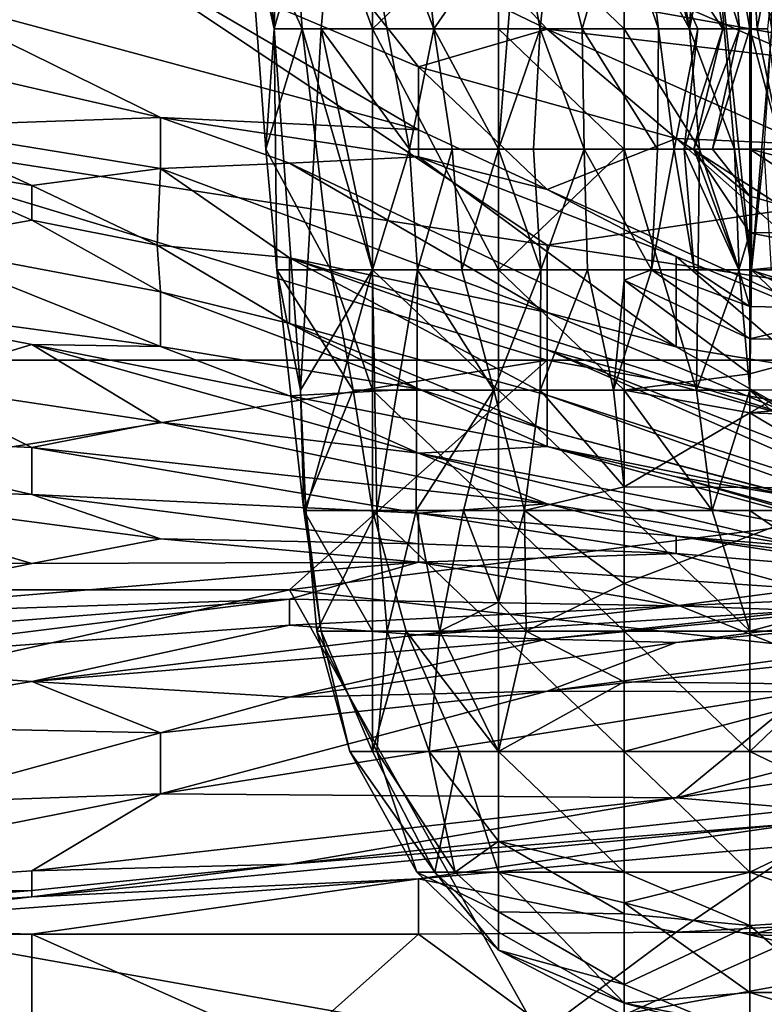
# Model space of a CAD drawing. Extents: x -1.05 to 1.05, y -0.36 to 0.36.
# Tile 185 of 226: x 0.7598 to 0.7931, y 0.1753 to 0.2194. Entities that reach past the tile are written whole.
import ezdxf

# ---------------------------------------------------------------- set-up
doc = ezdxf.new("R2010")
doc.units = 0

msp = doc.modelspace()

# ---------------------------------------------------------------- linework, layer by layer
for points in [[(0.769493, 0.235099, 0.211247), (0.771151, 0.218947, 0.211247), (0.769979, 0.224331, 0.214982)], [(0.771516, 0.235099, 0.207512), (0.771151, 0.218947, 0.211247), (0.769493, 0.235099, 0.211247)], [(0.774186, 0.229715, 0.203776), (0.771151, 0.218947, 0.211247), (0.771516, 0.235099, 0.207512)], [(0.769979, 0.224331, 0.214982), (0.772408, 0.218947, 0.218717), (0.771642, 0.229715, 0.218717)], [(0.77325, 0.218947, 0.207512), (0.771151, 0.218947, 0.211247), (0.774186, 0.229715, 0.203776)], [(0.77555, 0.229715, 0.220835), (0.771642, 0.229715, 0.218717), (0.77555, 0.218947, 0.22074)], [(0.771642, 0.229715, 0.218717), (0.772408, 0.218947, 0.218717), (0.77555, 0.218947, 0.22074)], [(0.777195, 0.213563, 0.200041), (0.77325, 0.218947, 0.207512), (0.774186, 0.229715, 0.203776)], [(0.777699, 0.224331, 0.196306), (0.778287, 0.218947, 0.196306), (0.774186, 0.229715, 0.203776)], [(0.777195, 0.213563, 0.200041), (0.774186, 0.229715, 0.203776), (0.778287, 0.218947, 0.196306)], [(0.77555, 0.218947, 0.22074), (0.781169, 0.224331, 0.221962), (0.77555, 0.229715, 0.220835)], [(0.786788, 0.224331, 0.220459), (0.789716, 0.218947, 0.218717), (0.786788, 0.229715, 0.219597)], [(0.789716, 0.218947, 0.218717), (0.787824, 0.229715, 0.218717), (0.786788, 0.229715, 0.219597)], [(0.790315, 0.229715, 0.214982), (0.787824, 0.229715, 0.218717), (0.789716, 0.218947, 0.218717)], [(0.790789, 0.224331, 0.214982), (0.790315, 0.229715, 0.214982), (0.789716, 0.218947, 0.218717)], [(0.793383, 0.229715, 0.196306), (0.792446, 0.224331, 0.203776), (0.793393, 0.218947, 0.200041)], [(0.777598, 0.225091, 0.706389), (0.771839, 0.224493, 0.696559), (0.783357, 0.21893, 0.696559)], [(0.789116, 0.225051, 0.721134), (0.777598, 0.225091, 0.706389), (0.794876, 0.217583, 0.711304)], [(0.794876, 0.217583, 0.711304), (0.777598, 0.225091, 0.706389), (0.783357, 0.21893, 0.696559)], [(0.800635, 0.220761, 0.726049), (0.789116, 0.225051, 0.721134), (0.794876, 0.217583, 0.711304)], [(0.737283, 0.219539, 0.264932), (0.76032, 0.224672, 0.265765), (0.748802, 0.214599, 0.264051)], [(0.748802, 0.214599, 0.264051), (0.76032, 0.224672, 0.265765), (0.783357, 0.209272, 0.262919)], [(0.76032, 0.224551, 0.681815), (0.754561, 0.220654, 0.662155), (0.777598, 0.214429, 0.671985)], [(0.76032, 0.224672, 0.265765), (0.817913, 0.214405, 0.263003), (0.783357, 0.209272, 0.262919)], [(0.76032, 0.224672, 0.265765), (0.783357, 0.224672, 0.265536), (0.817913, 0.214405, 0.263003)], [(0.771839, 0.224493, 0.696559), (0.76032, 0.224551, 0.681815), (0.777598, 0.217242, 0.681815)], [(0.777598, 0.217242, 0.681815), (0.76032, 0.224551, 0.681815), (0.777598, 0.214429, 0.671985)], [(0.783357, 0.21893, 0.696559), (0.771839, 0.224493, 0.696559), (0.777598, 0.217242, 0.681815)], [(0.783357, 0.224672, 0.265536), (0.83519, 0.224672, 0.264579), (0.817913, 0.214405, 0.263003)], [(0.770788, 0.213563, 0.214982), (0.772408, 0.218947, 0.218717), (0.769979, 0.224331, 0.214982)], [(0.771151, 0.218947, 0.211247), (0.770788, 0.213563, 0.214982), (0.769979, 0.224331, 0.214982)], [(0.781169, 0.218947, 0.222137), (0.781169, 0.224331, 0.221962), (0.77555, 0.218947, 0.22074)], [(0.782021, 0.224331, 0.1851), (0.778287, 0.218947, 0.196306), (0.777699, 0.224331, 0.196306)], [(0.782021, 0.224331, 0.1851), (0.781169, 0.213563, 0.191811), (0.778287, 0.218947, 0.196306)], [(0.782021, 0.224331, 0.1851), (0.783042, 0.218947, 0.1851), (0.781169, 0.213563, 0.191811)], [(0.781169, 0.218947, 0.222137), (0.786788, 0.218947, 0.221132), (0.781169, 0.224331, 0.221962)], [(0.786788, 0.218947, 0.221132), (0.786788, 0.224331, 0.220459), (0.781169, 0.224331, 0.221962)], [(0.783587, 0.224331, 0.181365), (0.783042, 0.218947, 0.1851), (0.782021, 0.224331, 0.1851)], [(0.784908, 0.218947, 0.181365), (0.783042, 0.218947, 0.1851), (0.783587, 0.224331, 0.181365)], [(0.78647, 0.224331, 0.173894), (0.784908, 0.218947, 0.181365), (0.783587, 0.224331, 0.181365)], [(0.78647, 0.224331, 0.173894), (0.788331, 0.218947, 0.173894), (0.784908, 0.218947, 0.181365)], [(0.78765, 0.224331, 0.170159), (0.788331, 0.218947, 0.173894), (0.78647, 0.224331, 0.173894)], [(0.786788, 0.218947, 0.221132), (0.789716, 0.218947, 0.218717), (0.786788, 0.224331, 0.220459)], [(0.78765, 0.224331, 0.170159), (0.790074, 0.218947, 0.170159), (0.788331, 0.218947, 0.173894)], [(0.791204, 0.218947, 0.166424), (0.790074, 0.218947, 0.170159), (0.78765, 0.224331, 0.170159)], [(0.790268, 0.224331, 0.162688), (0.791204, 0.218947, 0.166424), (0.78765, 0.224331, 0.170159)], [(0.79172, 0.213563, 0.214982), (0.790789, 0.224331, 0.214982), (0.789716, 0.218947, 0.218717)], [(0.791942, 0.218947, 0.162688), (0.791204, 0.218947, 0.166424), (0.790268, 0.224331, 0.162688)], [(0.79147, 0.224331, 0.158953), (0.791942, 0.218947, 0.162688), (0.790268, 0.224331, 0.162688)], [(0.792475, 0.208178, 0.211247), (0.790789, 0.224331, 0.214982), (0.79172, 0.213563, 0.214982)], [(0.790789, 0.224331, 0.214982), (0.792475, 0.208178, 0.211247), (0.792446, 0.224331, 0.203776)], [(0.792408, 0.218947, 0.158633), (0.791942, 0.218947, 0.162688), (0.79147, 0.224331, 0.158953)], [(0.79147, 0.224331, 0.158953), (0.792408, 0.224331, 0.155776), (0.792408, 0.218947, 0.158633)], [(0.792408, 0.218947, 0.158633), (0.792408, 0.224331, 0.155776), (0.792727, 0.218947, 0.155218)], [(0.793747, 0.224331, 0.151483), (0.792727, 0.218947, 0.155218), (0.792408, 0.224331, 0.155776)], [(0.792475, 0.208178, 0.211247), (0.793393, 0.218947, 0.200041), (0.792446, 0.224331, 0.203776)], [(0.793191, 0.218947, 0.151483), (0.792727, 0.218947, 0.155218), (0.793747, 0.224331, 0.151483)], [(0.754561, 0.220654, 0.662155), (0.754561, 0.217629, 0.652326), (0.766079, 0.214976, 0.65724)], [(0.766079, 0.214976, 0.65724), (0.777598, 0.214429, 0.671985), (0.754561, 0.220654, 0.662155)], [(0.770788, 0.213563, 0.214982), (0.773686, 0.208178, 0.218717), (0.772408, 0.218947, 0.218717)], [(0.771151, 0.218947, 0.211247), (0.771268, 0.208178, 0.214982), (0.770788, 0.213563, 0.214982)], [(0.772326, 0.202794, 0.211247), (0.771268, 0.208178, 0.214982), (0.771151, 0.218947, 0.211247)], [(0.77325, 0.218947, 0.207512), (0.772326, 0.202794, 0.211247), (0.771151, 0.218947, 0.211247)], [(0.77555, 0.208178, 0.204284), (0.772326, 0.202794, 0.211247), (0.77325, 0.218947, 0.207512)], [(0.77555, 0.218947, 0.22074), (0.772408, 0.218947, 0.218717), (0.77555, 0.208178, 0.219981)], [(0.772408, 0.218947, 0.218717), (0.773686, 0.208178, 0.218717), (0.77555, 0.208178, 0.219981)], [(0.777195, 0.213563, 0.200041), (0.77555, 0.208178, 0.204284), (0.77325, 0.218947, 0.207512)], [(0.781169, 0.208178, 0.221843), (0.781169, 0.218947, 0.222137), (0.77555, 0.218947, 0.22074)], [(0.77555, 0.208178, 0.219981), (0.781169, 0.208178, 0.221843), (0.77555, 0.218947, 0.22074)], [(0.779104, 0.213563, 0.196306), (0.777195, 0.213563, 0.200041), (0.778287, 0.218947, 0.196306)], [(0.777598, 0.217242, 0.681815), (0.789116, 0.214045, 0.691644), (0.783357, 0.21893, 0.696559)], [(0.781169, 0.213563, 0.191811), (0.779104, 0.213563, 0.196306), (0.778287, 0.218947, 0.196306)], [(0.781169, 0.208178, 0.221843), (0.786788, 0.213563, 0.221383), (0.781169, 0.218947, 0.222137)], [(0.782737, 0.213563, 0.188835), (0.781169, 0.213563, 0.191811), (0.783042, 0.218947, 0.1851)], [(0.786788, 0.213563, 0.221383), (0.786788, 0.218947, 0.221132), (0.781169, 0.218947, 0.222137)], [(0.785004, 0.213563, 0.1851), (0.782737, 0.213563, 0.188835), (0.783042, 0.218947, 0.1851)], [(0.784908, 0.218947, 0.181365), (0.785004, 0.213563, 0.1851), (0.783042, 0.218947, 0.1851)], [(0.794876, 0.217583, 0.711304), (0.783357, 0.21893, 0.696559), (0.794876, 0.213787, 0.701474)], [(0.794876, 0.213787, 0.701474), (0.783357, 0.21893, 0.696559), (0.789116, 0.214045, 0.691644)], [(0.788283, 0.213563, 0.177629), (0.785004, 0.213563, 0.1851), (0.784908, 0.218947, 0.181365)], [(0.788331, 0.218947, 0.173894), (0.788283, 0.213563, 0.177629), (0.784908, 0.218947, 0.181365)], [(0.790152, 0.213563, 0.218717), (0.789716, 0.218947, 0.218717), (0.786788, 0.218947, 0.221132)], [(0.786788, 0.213563, 0.221383), (0.790152, 0.213563, 0.218717), (0.786788, 0.218947, 0.221132)], [(0.788331, 0.218947, 0.173894), (0.789029, 0.213563, 0.173894), (0.788283, 0.213563, 0.177629)], [(0.790074, 0.218947, 0.170159), (0.789029, 0.213563, 0.173894), (0.788331, 0.218947, 0.173894)], [(0.789475, 0.213563, 0.170159), (0.789029, 0.213563, 0.173894), (0.790074, 0.218947, 0.170159)], [(0.791204, 0.218947, 0.166424), (0.789475, 0.213563, 0.170159), (0.790074, 0.218947, 0.170159)], [(0.789905, 0.213563, 0.166424), (0.789475, 0.213563, 0.170159), (0.791204, 0.218947, 0.166424)], [(0.79172, 0.213563, 0.214982), (0.789716, 0.218947, 0.218717), (0.790152, 0.213563, 0.218717)], [(0.791942, 0.218947, 0.162688), (0.789905, 0.213563, 0.166424), (0.791204, 0.218947, 0.166424)], [(0.790738, 0.213563, 0.162688), (0.789905, 0.213563, 0.166424), (0.791942, 0.218947, 0.162688)], [(0.792408, 0.218947, 0.158633), (0.790738, 0.213563, 0.162688), (0.791942, 0.218947, 0.162688)], [(0.792408, 0.213563, 0.156901), (0.790738, 0.213563, 0.162688), (0.792408, 0.218947, 0.158633)], [(0.792408, 0.213563, 0.156901), (0.792408, 0.218947, 0.158633), (0.793845, 0.213563, 0.155218)], [(0.793845, 0.213563, 0.155218), (0.792408, 0.218947, 0.158633), (0.792727, 0.218947, 0.155218)], [(0.792475, 0.208178, 0.211247), (0.793052, 0.213563, 0.203776), (0.793393, 0.218947, 0.200041)], [(0.793191, 0.218947, 0.151483), (0.793845, 0.213563, 0.155218), (0.792727, 0.218947, 0.155218)], [(0.754561, 0.214581, 0.642496), (0.766079, 0.214976, 0.65724), (0.754561, 0.217629, 0.652326)], [(0.777598, 0.217242, 0.681815), (0.783357, 0.211762, 0.671985), (0.789116, 0.214045, 0.691644)], [(0.777598, 0.217242, 0.681815), (0.777598, 0.214429, 0.671985), (0.783357, 0.211762, 0.671985)], [(0.766079, 0.214976, 0.65724), (0.754561, 0.214581, 0.642496), (0.766079, 0.212701, 0.647411)], [(0.777598, 0.213222, 0.66707), (0.766079, 0.214976, 0.65724), (0.771839, 0.212934, 0.65724)], [(0.771839, 0.212934, 0.65724), (0.766079, 0.214976, 0.65724), (0.766079, 0.212701, 0.647411)], [(0.777598, 0.214429, 0.671985), (0.766079, 0.214976, 0.65724), (0.777598, 0.213222, 0.66707)], [(0.714246, 0.204139, 0.262683), (0.748802, 0.214599, 0.264051), (0.783357, 0.204139, 0.262242)], [(0.783357, 0.204139, 0.262242), (0.748802, 0.214599, 0.264051), (0.783357, 0.209272, 0.262919)], [(0.754561, 0.214581, 0.642496), (0.76032, 0.211933, 0.637581), (0.766079, 0.212701, 0.647411)], [(0.76032, 0.211933, 0.637581), (0.754561, 0.214581, 0.642496), (0.754561, 0.212925, 0.632666)], [(0.777598, 0.214429, 0.671985), (0.777598, 0.213222, 0.66707), (0.783357, 0.211762, 0.671985)], [(0.783357, 0.209272, 0.262919), (0.817913, 0.214405, 0.263003), (0.817913, 0.204139, 0.261743)], [(0.800276, 0.204139, 0.681815), (0.789116, 0.214045, 0.691644), (0.783357, 0.211762, 0.671985)], [(0.794876, 0.213787, 0.701474), (0.789116, 0.214045, 0.691644), (0.800635, 0.206601, 0.691644)], [(0.800276, 0.204139, 0.681815), (0.800635, 0.206601, 0.691644), (0.789116, 0.214045, 0.691644)], [(0.771268, 0.208178, 0.214982), (0.773686, 0.208178, 0.218717), (0.770788, 0.213563, 0.214982)], [(0.777195, 0.213563, 0.200041), (0.777563, 0.208178, 0.200041), (0.77555, 0.208178, 0.204284)], [(0.779104, 0.213563, 0.196306), (0.777563, 0.208178, 0.200041), (0.777195, 0.213563, 0.200041)], [(0.779542, 0.208178, 0.196306), (0.777563, 0.208178, 0.200041), (0.779104, 0.213563, 0.196306)], [(0.781169, 0.213563, 0.191811), (0.779542, 0.208178, 0.196306), (0.779104, 0.213563, 0.196306)], [(0.781169, 0.213563, 0.191811), (0.78306, 0.208178, 0.188835), (0.779542, 0.208178, 0.196306)], [(0.786788, 0.202794, 0.220823), (0.786788, 0.213563, 0.221383), (0.781169, 0.208178, 0.221843)], [(0.781169, 0.213563, 0.191811), (0.782737, 0.213563, 0.188835), (0.78306, 0.208178, 0.188835)], [(0.785004, 0.213563, 0.1851), (0.78306, 0.208178, 0.188835), (0.782737, 0.213563, 0.188835)], [(0.785149, 0.208178, 0.1851), (0.78306, 0.208178, 0.188835), (0.785004, 0.213563, 0.1851)], [(0.785004, 0.213563, 0.1851), (0.788011, 0.208178, 0.177629), (0.785149, 0.208178, 0.1851)], [(0.788283, 0.213563, 0.177629), (0.788011, 0.208178, 0.177629), (0.785004, 0.213563, 0.1851)], [(0.786788, 0.202794, 0.220823), (0.790022, 0.202794, 0.218717), (0.786788, 0.213563, 0.221383)], [(0.790022, 0.202794, 0.218717), (0.790152, 0.213563, 0.218717), (0.786788, 0.213563, 0.221383)], [(0.789029, 0.213563, 0.173894), (0.788011, 0.208178, 0.177629), (0.788283, 0.213563, 0.177629)], [(0.789919, 0.208178, 0.173894), (0.788011, 0.208178, 0.177629), (0.789029, 0.213563, 0.173894)], [(0.789475, 0.213563, 0.170159), (0.789919, 0.208178, 0.173894), (0.789029, 0.213563, 0.173894)], [(0.791913, 0.208178, 0.170159), (0.789919, 0.208178, 0.173894), (0.789475, 0.213563, 0.170159)], [(0.789905, 0.213563, 0.166424), (0.791913, 0.208178, 0.170159), (0.789475, 0.213563, 0.170159)], [(0.792408, 0.20982, 0.166424), (0.789905, 0.213563, 0.166424), (0.792408, 0.211456, 0.162688)], [(0.789905, 0.213563, 0.166424), (0.790738, 0.213563, 0.162688), (0.792408, 0.211456, 0.162688)], [(0.792408, 0.20982, 0.166424), (0.791913, 0.208178, 0.170159), (0.789905, 0.213563, 0.166424)], [(0.791922, 0.208178, 0.214982), (0.790152, 0.213563, 0.218717), (0.790022, 0.202794, 0.218717)], [(0.791922, 0.208178, 0.214982), (0.79172, 0.213563, 0.214982), (0.790152, 0.213563, 0.218717)], [(0.792408, 0.211456, 0.162688), (0.790738, 0.213563, 0.162688), (0.792408, 0.213563, 0.156901)], [(0.792475, 0.208178, 0.211247), (0.79172, 0.213563, 0.214982), (0.791922, 0.208178, 0.214982)], [(0.792408, 0.213563, 0.156901), (0.798027, 0.212138, 0.155218), (0.798027, 0.209852, 0.162688)], [(0.792408, 0.213563, 0.156901), (0.798027, 0.209852, 0.162688), (0.792408, 0.211456, 0.162688)], [(0.792408, 0.213563, 0.156901), (0.793845, 0.213563, 0.155218), (0.798027, 0.212138, 0.155218)], [(0.793052, 0.213563, 0.203776), (0.792475, 0.208178, 0.211247), (0.793371, 0.208178, 0.207512)], [(0.789116, 0.204736, 0.652326), (0.777598, 0.213222, 0.66707), (0.771839, 0.212934, 0.65724)], [(0.783357, 0.211762, 0.671985), (0.777598, 0.213222, 0.66707), (0.789116, 0.208773, 0.671985)], [(0.777598, 0.213222, 0.66707), (0.789116, 0.204736, 0.652326), (0.789116, 0.208773, 0.671985)], [(0.754561, 0.212925, 0.632666), (0.76032, 0.210395, 0.627751), (0.76032, 0.211933, 0.637581)], [(0.754561, 0.209362, 0.617921), (0.76032, 0.210395, 0.627751), (0.754561, 0.212925, 0.632666)], [(0.76032, 0.211933, 0.637581), (0.765922, 0.209272, 0.632666), (0.766079, 0.212701, 0.647411)], [(0.771839, 0.208704, 0.637581), (0.766079, 0.212701, 0.647411), (0.765922, 0.209272, 0.632666)], [(0.771839, 0.212934, 0.65724), (0.766079, 0.212701, 0.647411), (0.783357, 0.206257, 0.647411)], [(0.783357, 0.206257, 0.647411), (0.766079, 0.212701, 0.647411), (0.771839, 0.208704, 0.637581)], [(0.789116, 0.204736, 0.652326), (0.771839, 0.212934, 0.65724), (0.783357, 0.206257, 0.647411)], [(0.76032, 0.210395, 0.627751), (0.765922, 0.209272, 0.632666), (0.76032, 0.211933, 0.637581)], [(0.800276, 0.204139, 0.681815), (0.783357, 0.211762, 0.671985), (0.789116, 0.208773, 0.671985)], [(0.792408, 0.211456, 0.162688), (0.798027, 0.209852, 0.162688), (0.792408, 0.20982, 0.166424)], [(0.76032, 0.210395, 0.627751), (0.754561, 0.209362, 0.617921), (0.766079, 0.207188, 0.617921)], [(0.766079, 0.207188, 0.617921), (0.765922, 0.209272, 0.632666), (0.76032, 0.210395, 0.627751)], [(0.792408, 0.20982, 0.166424), (0.792408, 0.208178, 0.169279), (0.791913, 0.208178, 0.170159)], [(0.792408, 0.20982, 0.166424), (0.798027, 0.209852, 0.162688), (0.798027, 0.208706, 0.166424)], [(0.792408, 0.20982, 0.166424), (0.798027, 0.208706, 0.166424), (0.792408, 0.208178, 0.169279)], [(0.748802, 0.207098, 0.603177), (0.766079, 0.204743, 0.603177), (0.754561, 0.209362, 0.617921)], [(0.766079, 0.207188, 0.617921), (0.754561, 0.209362, 0.617921), (0.766079, 0.204743, 0.603177)], [(0.771839, 0.20577, 0.622836), (0.771839, 0.208704, 0.637581), (0.765922, 0.209272, 0.632666)], [(0.771839, 0.20577, 0.622836), (0.765922, 0.209272, 0.632666), (0.766079, 0.207188, 0.617921)], [(0.783357, 0.204139, 0.262242), (0.783357, 0.209272, 0.262919), (0.817913, 0.204139, 0.261743)], [(0.783357, 0.204602, 0.637581), (0.794876, 0.201451, 0.647411), (0.771839, 0.208704, 0.637581)], [(0.771839, 0.208704, 0.637581), (0.794876, 0.201451, 0.647411), (0.783357, 0.206257, 0.647411)], [(0.783357, 0.202575, 0.622836), (0.783357, 0.204602, 0.637581), (0.771839, 0.208704, 0.637581)], [(0.771839, 0.20577, 0.622836), (0.783357, 0.202575, 0.622836), (0.771839, 0.208704, 0.637581)], [(0.800276, 0.204139, 0.681815), (0.789116, 0.208773, 0.671985), (0.794876, 0.203772, 0.662155)], [(0.789116, 0.208773, 0.671985), (0.789116, 0.204736, 0.652326), (0.794876, 0.203772, 0.662155)], [(0.798027, 0.208706, 0.166424), (0.798027, 0.206412, 0.173894), (0.792408, 0.208178, 0.169279)], [(0.772326, 0.202794, 0.211247), (0.772474, 0.19741, 0.214982), (0.771268, 0.208178, 0.214982)], [(0.772474, 0.19741, 0.214982), (0.774685, 0.202794, 0.218717), (0.771268, 0.208178, 0.214982)], [(0.771268, 0.208178, 0.214982), (0.774685, 0.202794, 0.218717), (0.773686, 0.208178, 0.218717)], [(0.77555, 0.208178, 0.204284), (0.772567, 0.19741, 0.211247), (0.772326, 0.202794, 0.211247)], [(0.77555, 0.208178, 0.204284), (0.77574, 0.19741, 0.203776), (0.772567, 0.19741, 0.211247)], [(0.773686, 0.208178, 0.218717), (0.774685, 0.202794, 0.218717), (0.77555, 0.202794, 0.219295)], [(0.77555, 0.208178, 0.219981), (0.773686, 0.208178, 0.218717), (0.77555, 0.202794, 0.219295)], [(0.777563, 0.208178, 0.200041), (0.77574, 0.19741, 0.203776), (0.77555, 0.208178, 0.204284)], [(0.781169, 0.202794, 0.221345), (0.781169, 0.208178, 0.221843), (0.77555, 0.208178, 0.219981)], [(0.77555, 0.202794, 0.219295), (0.781169, 0.202794, 0.221345), (0.77555, 0.208178, 0.219981)], [(0.777501, 0.19741, 0.200041), (0.77574, 0.19741, 0.203776), (0.777563, 0.208178, 0.200041)], [(0.780972, 0.202794, 0.192571), (0.777501, 0.19741, 0.200041), (0.777563, 0.208178, 0.200041)], [(0.780972, 0.202794, 0.192571), (0.777563, 0.208178, 0.200041), (0.779542, 0.208178, 0.196306)], [(0.779542, 0.208178, 0.196306), (0.78306, 0.208178, 0.188835), (0.780972, 0.202794, 0.192571)], [(0.783034, 0.202794, 0.188835), (0.780972, 0.202794, 0.192571), (0.78306, 0.208178, 0.188835)], [(0.781169, 0.202794, 0.221345), (0.786788, 0.202794, 0.220823), (0.781169, 0.208178, 0.221843)], [(0.785149, 0.208178, 0.1851), (0.783034, 0.202794, 0.188835), (0.78306, 0.208178, 0.188835)], [(0.786315, 0.202794, 0.1851), (0.783034, 0.202794, 0.188835), (0.785149, 0.208178, 0.1851)], [(0.788011, 0.208178, 0.177629), (0.786315, 0.202794, 0.1851), (0.785149, 0.208178, 0.1851)], [(0.786788, 0.207712, 0.181365), (0.786315, 0.202794, 0.1851), (0.788011, 0.208178, 0.177629)], [(0.788011, 0.208178, 0.177629), (0.792408, 0.205083, 0.177629), (0.786788, 0.207712, 0.181365)], [(0.792408, 0.205083, 0.177629), (0.788011, 0.208178, 0.177629), (0.792408, 0.206536, 0.173894)], [(0.788011, 0.208178, 0.177629), (0.789919, 0.208178, 0.173894), (0.792408, 0.206536, 0.173894)], [(0.789919, 0.208178, 0.173894), (0.791913, 0.208178, 0.170159), (0.792408, 0.206536, 0.173894)], [(0.792408, 0.202794, 0.215187), (0.791922, 0.208178, 0.214982), (0.790022, 0.202794, 0.218717)], [(0.791913, 0.208178, 0.170159), (0.792408, 0.208178, 0.169279), (0.792408, 0.206536, 0.173894)], [(0.792475, 0.208178, 0.211247), (0.791922, 0.208178, 0.214982), (0.792408, 0.202794, 0.215187)], [(0.792475, 0.208178, 0.211247), (0.792408, 0.202794, 0.215187), (0.798027, 0.20284, 0.211247)], [(0.798027, 0.206412, 0.173894), (0.792408, 0.206536, 0.173894), (0.792408, 0.208178, 0.169279)], [(0.798027, 0.20284, 0.211247), (0.798027, 0.205333, 0.207512), (0.792475, 0.208178, 0.211247)], [(0.792475, 0.208178, 0.211247), (0.798027, 0.205333, 0.207512), (0.793371, 0.208178, 0.207512)], [(0.786788, 0.207712, 0.181365), (0.786788, 0.202794, 0.184508), (0.786315, 0.202794, 0.1851)], [(0.786788, 0.207712, 0.181365), (0.792408, 0.203527, 0.181365), (0.786788, 0.202794, 0.184508)], [(0.786788, 0.207712, 0.181365), (0.792408, 0.205083, 0.177629), (0.792408, 0.203527, 0.181365)], [(0.748802, 0.207098, 0.603177), (0.76032, 0.20483, 0.598262), (0.766079, 0.204743, 0.603177)], [(0.76032, 0.20483, 0.598262), (0.748802, 0.207098, 0.603177), (0.754561, 0.203085, 0.583517)], [(0.766079, 0.207188, 0.617921), (0.777598, 0.202853, 0.608092), (0.771839, 0.20577, 0.622836)], [(0.777598, 0.202853, 0.608092), (0.766079, 0.207188, 0.617921), (0.766079, 0.204743, 0.603177)], [(0.792408, 0.206536, 0.173894), (0.798027, 0.206412, 0.173894), (0.792408, 0.205083, 0.177629)], [(0.792408, 0.205083, 0.177629), (0.798027, 0.206412, 0.173894), (0.798027, 0.205034, 0.177629)], [(0.789116, 0.204736, 0.652326), (0.783357, 0.206257, 0.647411), (0.794876, 0.201451, 0.647411)], [(0.771839, 0.20577, 0.622836), (0.783357, 0.200988, 0.608092), (0.783357, 0.202575, 0.622836)], [(0.777598, 0.202853, 0.608092), (0.783357, 0.200988, 0.608092), (0.771839, 0.20577, 0.622836)], [(0.792408, 0.205083, 0.177629), (0.798027, 0.205034, 0.177629), (0.792408, 0.203527, 0.181365)], [(0.754561, 0.203085, 0.583517), (0.766079, 0.201366, 0.578602), (0.76032, 0.20483, 0.598262)], [(0.76032, 0.20483, 0.598262), (0.777598, 0.199974, 0.578602), (0.771839, 0.202543, 0.593347)], [(0.766079, 0.201366, 0.578602), (0.777598, 0.199974, 0.578602), (0.76032, 0.20483, 0.598262)], [(0.76032, 0.20483, 0.598262), (0.771839, 0.202543, 0.593347), (0.766079, 0.204743, 0.603177)], [(0.766079, 0.204743, 0.603177), (0.771839, 0.202543, 0.593347), (0.777598, 0.202853, 0.608092)], [(0.794876, 0.201451, 0.647411), (0.794876, 0.203772, 0.662155), (0.789116, 0.204736, 0.652326)], [(0.792408, 0.203527, 0.181365), (0.798027, 0.205034, 0.177629), (0.792408, 0.201781, 0.1851)], [(0.792408, 0.201781, 0.1851), (0.798027, 0.205034, 0.177629), (0.803646, 0.202794, 0.182574)], [(0.783357, 0.204602, 0.637581), (0.794876, 0.200054, 0.637581), (0.794876, 0.201451, 0.647411)], [(0.783357, 0.204602, 0.637581), (0.800635, 0.196997, 0.627751), (0.794876, 0.200054, 0.637581)], [(0.783357, 0.202575, 0.622836), (0.800635, 0.196997, 0.627751), (0.783357, 0.204602, 0.637581)], [(0.720005, 0.193873, 0.261658), (0.714246, 0.204139, 0.262683), (0.783357, 0.204139, 0.262242)], [(0.720005, 0.193873, 0.261658), (0.783357, 0.204139, 0.262242), (0.771839, 0.193873, 0.261499)], [(0.771839, 0.193873, 0.261499), (0.783357, 0.204139, 0.262242), (0.812153, 0.199006, 0.261411)], [(0.812153, 0.199006, 0.261411), (0.783357, 0.204139, 0.262242), (0.817913, 0.204139, 0.261743)], [(0.792408, 0.203527, 0.181365), (0.792408, 0.201781, 0.1851), (0.786788, 0.202794, 0.184508)], [(0.748802, 0.20073, 0.568773), (0.76032, 0.200238, 0.568773), (0.754561, 0.203085, 0.583517)], [(0.76032, 0.200238, 0.568773), (0.766079, 0.201366, 0.578602), (0.754561, 0.203085, 0.583517)], [(0.771839, 0.202543, 0.593347), (0.783357, 0.200269, 0.593347), (0.777598, 0.202853, 0.608092)], [(0.777598, 0.199974, 0.578602), (0.783357, 0.200269, 0.593347), (0.771839, 0.202543, 0.593347)], [(0.772567, 0.19741, 0.211247), (0.772474, 0.19741, 0.214982), (0.772326, 0.202794, 0.211247)], [(0.77555, 0.19741, 0.218682), (0.774685, 0.202794, 0.218717), (0.772474, 0.19741, 0.214982)], [(0.774685, 0.202794, 0.218717), (0.77555, 0.19741, 0.218682), (0.77555, 0.202794, 0.219295)], [(0.77555, 0.202794, 0.219295), (0.781169, 0.19741, 0.220759), (0.781169, 0.202794, 0.221345)], [(0.77555, 0.19741, 0.218682), (0.781169, 0.19741, 0.220759), (0.77555, 0.202794, 0.219295)], [(0.779605, 0.19741, 0.196306), (0.777501, 0.19741, 0.200041), (0.780972, 0.202794, 0.192571)], [(0.777598, 0.202853, 0.608092), (0.783357, 0.200269, 0.593347), (0.783357, 0.200988, 0.608092)], [(0.780972, 0.202794, 0.192571), (0.782341, 0.19741, 0.192571), (0.779605, 0.19741, 0.196306)], [(0.783034, 0.202794, 0.188835), (0.782341, 0.19741, 0.192571), (0.780972, 0.202794, 0.192571)], [(0.786788, 0.19741, 0.220428), (0.786788, 0.202794, 0.220823), (0.781169, 0.202794, 0.221345)], [(0.781169, 0.19741, 0.220759), (0.786788, 0.19741, 0.220428), (0.781169, 0.202794, 0.221345)], [(0.783034, 0.202794, 0.188835), (0.786788, 0.198469, 0.188835), (0.782341, 0.19741, 0.192571)], [(0.783034, 0.202794, 0.188835), (0.786315, 0.202794, 0.1851), (0.786788, 0.198469, 0.188835)], [(0.800635, 0.196402, 0.617921), (0.800635, 0.196997, 0.627751), (0.783357, 0.202575, 0.622836)], [(0.783357, 0.202575, 0.622836), (0.783357, 0.200988, 0.608092), (0.800635, 0.196402, 0.617921)], [(0.786315, 0.202794, 0.1851), (0.786788, 0.202794, 0.184508), (0.786788, 0.198469, 0.188835)], [(0.786788, 0.19741, 0.220428), (0.790724, 0.19741, 0.218717), (0.786788, 0.202794, 0.220823)], [(0.790724, 0.19741, 0.218717), (0.790022, 0.202794, 0.218717), (0.786788, 0.202794, 0.220823)], [(0.792408, 0.201781, 0.1851), (0.786788, 0.198469, 0.188835), (0.786788, 0.202794, 0.184508)], [(0.790022, 0.202794, 0.218717), (0.790724, 0.19741, 0.218717), (0.792408, 0.202794, 0.215187)], [(0.792408, 0.202794, 0.215187), (0.790724, 0.19741, 0.218717), (0.792408, 0.19741, 0.217671)], [(0.792408, 0.202794, 0.215187), (0.798027, 0.199357, 0.214982), (0.798027, 0.20284, 0.211247)], [(0.803646, 0.202794, 0.182574), (0.809265, 0.20117, 0.1851), (0.792408, 0.201781, 0.1851)], [(0.798027, 0.19741, 0.216478), (0.792408, 0.202794, 0.215187), (0.792408, 0.19741, 0.217671)], [(0.798027, 0.199357, 0.214982), (0.792408, 0.202794, 0.215187), (0.798027, 0.19741, 0.216478)], [(0.786788, 0.198469, 0.188835), (0.792408, 0.201781, 0.1851), (0.798027, 0.19841, 0.188835)], [(0.792408, 0.201781, 0.1851), (0.809265, 0.20117, 0.1851), (0.798027, 0.19841, 0.188835)], [(0.783357, 0.19771, 0.563858), (0.766079, 0.201366, 0.578602), (0.76032, 0.200238, 0.568773)], [(0.777598, 0.199974, 0.578602), (0.766079, 0.201366, 0.578602), (0.783357, 0.19771, 0.563858)], [(0.76032, 0.200238, 0.568773), (0.748802, 0.20073, 0.568773), (0.76032, 0.198127, 0.554028)], [(0.76032, 0.198127, 0.554028), (0.748802, 0.20073, 0.568773), (0.748802, 0.198433, 0.554028)], [(0.794876, 0.19795, 0.608092), (0.783357, 0.200988, 0.608092), (0.783357, 0.200269, 0.593347)], [(0.800635, 0.196402, 0.617921), (0.783357, 0.200988, 0.608092), (0.794876, 0.19795, 0.608092)], [(0.76032, 0.200238, 0.568773), (0.777598, 0.197295, 0.554028), (0.783357, 0.19771, 0.563858)], [(0.76032, 0.200238, 0.568773), (0.76032, 0.198127, 0.554028), (0.777598, 0.197295, 0.554028)], [(0.777598, 0.199974, 0.578602), (0.800635, 0.19555, 0.578602), (0.783357, 0.200269, 0.593347)], [(0.789116, 0.198924, 0.593347), (0.794876, 0.19795, 0.608092), (0.783357, 0.200269, 0.593347)], [(0.783357, 0.200269, 0.593347), (0.800635, 0.19555, 0.578602), (0.789116, 0.198924, 0.593347)], [(0.777598, 0.199974, 0.578602), (0.794876, 0.195792, 0.558943), (0.800635, 0.19555, 0.578602)], [(0.783357, 0.19771, 0.563858), (0.794876, 0.195792, 0.558943), (0.777598, 0.199974, 0.578602)], [(0.771839, 0.193873, 0.261499), (0.812153, 0.199006, 0.261411), (0.817913, 0.18874, 0.260904)], [(0.800635, 0.19555, 0.578602), (0.806394, 0.194191, 0.578602), (0.789116, 0.198924, 0.593347)], [(0.789116, 0.198924, 0.593347), (0.812153, 0.192637, 0.588432), (0.794876, 0.19795, 0.608092)], [(0.789116, 0.198924, 0.593347), (0.806394, 0.194191, 0.578602), (0.812153, 0.192637, 0.588432)], [(0.782341, 0.19741, 0.192571), (0.786788, 0.198469, 0.188835), (0.786788, 0.194153, 0.192571)], [(0.798027, 0.19841, 0.188835), (0.786788, 0.194153, 0.192571), (0.786788, 0.198469, 0.188835)], [(0.743042, 0.195066, 0.529454), (0.76032, 0.195044, 0.529454), (0.748802, 0.198433, 0.554028)], [(0.748802, 0.198433, 0.554028), (0.766079, 0.196151, 0.539283), (0.76032, 0.198127, 0.554028)], [(0.748802, 0.198433, 0.554028), (0.76032, 0.195044, 0.529454), (0.766079, 0.196151, 0.539283)], [(0.76032, 0.198127, 0.554028), (0.777598, 0.195928, 0.539283), (0.777598, 0.197295, 0.554028)], [(0.766079, 0.196151, 0.539283), (0.777598, 0.195928, 0.539283), (0.76032, 0.198127, 0.554028)], [(0.786788, 0.194153, 0.192571), (0.798027, 0.19841, 0.188835), (0.798027, 0.189618, 0.196306)], [(0.777598, 0.197295, 0.554028), (0.789116, 0.19627, 0.554028), (0.783357, 0.19771, 0.563858)], [(0.783357, 0.19771, 0.563858), (0.789116, 0.19627, 0.554028), (0.794876, 0.195792, 0.558943)], [(0.77555, 0.19741, 0.218682), (0.772474, 0.19741, 0.214982), (0.77555, 0.192026, 0.217684)], [(0.772474, 0.19741, 0.214982), (0.77326, 0.192026, 0.214982), (0.77555, 0.192026, 0.217684)], [(0.772567, 0.19741, 0.211247), (0.77326, 0.192026, 0.214982), (0.772474, 0.19741, 0.214982)], [(0.773056, 0.192026, 0.211247), (0.77326, 0.192026, 0.214982), (0.772567, 0.19741, 0.211247)], [(0.772567, 0.19741, 0.211247), (0.77574, 0.19741, 0.203776), (0.773056, 0.192026, 0.211247)], [(0.77574, 0.19741, 0.203776), (0.776195, 0.192026, 0.203776), (0.773056, 0.192026, 0.211247)], [(0.781169, 0.19741, 0.220759), (0.77555, 0.19741, 0.218682), (0.781169, 0.192026, 0.220204)], [(0.77555, 0.19741, 0.218682), (0.777046, 0.192026, 0.218717), (0.781169, 0.192026, 0.220204)], [(0.777046, 0.192026, 0.218717), (0.77555, 0.19741, 0.218682), (0.77555, 0.192026, 0.217684)], [(0.777501, 0.19741, 0.200041), (0.776195, 0.192026, 0.203776), (0.77574, 0.19741, 0.203776)], [(0.778548, 0.192026, 0.200041), (0.776195, 0.192026, 0.203776), (0.777501, 0.19741, 0.200041)], [(0.779605, 0.19741, 0.196306), (0.778548, 0.192026, 0.200041), (0.777501, 0.19741, 0.200041)], [(0.789116, 0.195487, 0.539283), (0.789116, 0.19627, 0.554028), (0.777598, 0.197295, 0.554028)], [(0.777598, 0.195928, 0.539283), (0.789116, 0.195487, 0.539283), (0.777598, 0.197295, 0.554028)], [(0.781169, 0.193321, 0.196306), (0.778548, 0.192026, 0.200041), (0.779605, 0.19741, 0.196306)], [(0.782341, 0.19741, 0.192571), (0.781169, 0.193321, 0.196306), (0.779605, 0.19741, 0.196306)], [(0.781169, 0.192026, 0.220204), (0.786788, 0.192026, 0.220527), (0.781169, 0.19741, 0.220759)], [(0.782341, 0.19741, 0.192571), (0.782416, 0.192026, 0.196306), (0.781169, 0.193321, 0.196306)], [(0.786788, 0.192026, 0.220527), (0.786788, 0.19741, 0.220428), (0.781169, 0.19741, 0.220759)], [(0.782341, 0.19741, 0.192571), (0.786788, 0.194153, 0.192571), (0.782416, 0.192026, 0.196306)], [(0.792408, 0.192026, 0.219565), (0.786788, 0.19741, 0.220428), (0.786788, 0.192026, 0.220527)], [(0.792408, 0.192026, 0.219565), (0.790724, 0.19741, 0.218717), (0.786788, 0.19741, 0.220428)], [(0.790724, 0.19741, 0.218717), (0.792408, 0.192026, 0.219565), (0.792408, 0.19741, 0.217671)], [(0.798027, 0.19741, 0.216478), (0.792408, 0.19741, 0.217671), (0.798027, 0.193541, 0.218717)], [(0.798027, 0.193541, 0.218717), (0.792408, 0.19741, 0.217671), (0.792408, 0.192026, 0.219565)], [(0.789116, 0.19627, 0.554028), (0.817913, 0.192748, 0.539283), (0.794876, 0.195792, 0.558943)], [(0.789116, 0.19627, 0.554028), (0.800635, 0.194529, 0.539283), (0.817913, 0.192748, 0.539283)], [(0.789116, 0.195487, 0.539283), (0.800635, 0.194529, 0.539283), (0.789116, 0.19627, 0.554028)], [(0.76032, 0.195044, 0.529454), (0.777598, 0.195106, 0.529454), (0.766079, 0.196151, 0.539283)], [(0.766079, 0.196151, 0.539283), (0.777598, 0.195106, 0.529454), (0.777598, 0.195928, 0.539283)], [(0.777598, 0.195106, 0.529454), (0.789116, 0.195487, 0.539283), (0.777598, 0.195928, 0.539283)], [(0.794876, 0.193915, 0.509794), (0.789116, 0.195487, 0.539283), (0.777598, 0.195106, 0.529454)], [(0.794876, 0.193915, 0.509794), (0.800635, 0.194529, 0.539283), (0.789116, 0.195487, 0.539283)], [(0.748802, 0.19269, 0.509794), (0.76032, 0.195044, 0.529454), (0.743042, 0.195066, 0.529454)], [(0.748802, 0.19269, 0.509794), (0.777598, 0.195106, 0.529454), (0.76032, 0.195044, 0.529454)], [(0.777598, 0.195106, 0.529454), (0.748802, 0.19269, 0.509794), (0.771839, 0.193451, 0.509794)], [(0.771839, 0.193451, 0.509794), (0.789116, 0.193152, 0.49505), (0.777598, 0.195106, 0.529454)], [(0.789116, 0.193152, 0.49505), (0.794876, 0.193915, 0.509794), (0.777598, 0.195106, 0.529454)], [(0.789116, 0.191521, 0.460645), (0.783357, 0.189343, 0.440986), (0.823672, 0.194768, 0.426241)], [(0.806394, 0.191805, 0.426241), (0.823672, 0.194768, 0.426241), (0.783357, 0.189343, 0.440986)], [(0.789116, 0.191521, 0.460645), (0.823672, 0.194768, 0.426241), (0.812153, 0.194471, 0.455731)], [(0.782416, 0.192026, 0.196306), (0.786788, 0.194153, 0.192571), (0.786788, 0.189764, 0.196306)], [(0.783357, 0.191664, 0.47539), (0.812153, 0.194471, 0.455731), (0.794876, 0.192944, 0.480305)], [(0.789116, 0.191521, 0.460645), (0.812153, 0.194471, 0.455731), (0.783357, 0.191664, 0.47539)], [(0.798027, 0.189618, 0.196306), (0.786788, 0.189764, 0.196306), (0.786788, 0.194153, 0.192571)], [(0.725765, 0.183606, 0.26109), (0.720005, 0.193873, 0.261658), (0.771839, 0.193873, 0.261499)], [(0.783357, 0.17334, 0.260681), (0.725765, 0.183606, 0.26109), (0.771839, 0.193873, 0.261499)], [(0.783357, 0.17334, 0.260681), (0.771839, 0.193873, 0.261499), (0.817913, 0.18874, 0.260904)], [(0.789116, 0.193152, 0.49505), (0.800635, 0.193644, 0.499964), (0.794876, 0.193915, 0.509794)], [(0.789116, 0.193152, 0.49505), (0.794876, 0.192944, 0.480305), (0.800635, 0.193644, 0.499964)], [(0.731524, 0.19027, 0.49505), (0.771839, 0.193451, 0.509794), (0.748802, 0.19269, 0.509794)], [(0.731524, 0.19027, 0.49505), (0.748802, 0.19058, 0.490135), (0.771839, 0.193451, 0.509794)], [(0.748802, 0.19058, 0.490135), (0.771839, 0.192286, 0.49505), (0.771839, 0.193451, 0.509794)], [(0.771839, 0.192286, 0.49505), (0.789116, 0.193152, 0.49505), (0.771839, 0.193451, 0.509794)], [(0.781169, 0.193321, 0.196306), (0.781169, 0.186642, 0.200599), (0.778548, 0.192026, 0.200041)], [(0.781169, 0.193321, 0.196306), (0.782416, 0.192026, 0.196306), (0.781169, 0.186642, 0.200599)], [(0.792408, 0.192026, 0.219565), (0.798027, 0.192026, 0.219383), (0.798027, 0.193541, 0.218717)], [(0.777598, 0.191853, 0.48522), (0.789116, 0.193152, 0.49505), (0.771839, 0.192286, 0.49505)], [(0.777598, 0.191853, 0.48522), (0.794876, 0.192944, 0.480305), (0.789116, 0.193152, 0.49505)], [(0.783357, 0.191664, 0.47539), (0.794876, 0.192944, 0.480305), (0.777598, 0.191853, 0.48522)], [(0.748802, 0.19058, 0.490135), (0.76032, 0.189766, 0.47539), (0.771839, 0.192286, 0.49505)], [(0.76032, 0.189766, 0.47539), (0.777598, 0.191853, 0.48522), (0.771839, 0.192286, 0.49505)], [(0.773056, 0.192026, 0.211247), (0.776195, 0.192026, 0.203776), (0.775745, 0.186642, 0.207512)], [(0.773056, 0.192026, 0.211247), (0.774531, 0.186642, 0.211247), (0.77326, 0.192026, 0.214982)], [(0.775745, 0.186642, 0.207512), (0.774531, 0.186642, 0.211247), (0.773056, 0.192026, 0.211247)], [(0.77555, 0.192026, 0.217684), (0.77326, 0.192026, 0.214982), (0.77555, 0.186642, 0.215748)], [(0.77326, 0.192026, 0.214982), (0.774531, 0.186642, 0.211247), (0.77555, 0.186642, 0.215748)], [(0.779425, 0.186642, 0.218717), (0.777046, 0.192026, 0.218717), (0.77555, 0.186642, 0.215748)], [(0.77555, 0.186642, 0.215748), (0.777046, 0.192026, 0.218717), (0.77555, 0.192026, 0.217684)], [(0.776195, 0.192026, 0.203776), (0.778074, 0.186642, 0.203776), (0.775745, 0.186642, 0.207512)], [(0.778548, 0.192026, 0.200041), (0.778074, 0.186642, 0.203776), (0.776195, 0.192026, 0.203776)], [(0.781169, 0.192026, 0.220204), (0.777046, 0.192026, 0.218717), (0.781169, 0.186642, 0.219404)], [(0.777046, 0.192026, 0.218717), (0.779425, 0.186642, 0.218717), (0.781169, 0.186642, 0.219404)], [(0.781169, 0.186642, 0.200599), (0.778074, 0.186642, 0.203776), (0.778548, 0.192026, 0.200041)], [(0.786788, 0.186642, 0.220404), (0.786788, 0.192026, 0.220527), (0.781169, 0.192026, 0.220204)], [(0.781169, 0.186642, 0.219404), (0.786788, 0.186642, 0.220404), (0.781169, 0.192026, 0.220204)], [(0.782416, 0.192026, 0.196306), (0.786788, 0.189764, 0.196306), (0.781169, 0.186642, 0.200599)], [(0.792408, 0.186642, 0.220566), (0.792408, 0.192026, 0.219565), (0.786788, 0.192026, 0.220527)], [(0.786788, 0.186642, 0.220404), (0.792408, 0.186642, 0.220566), (0.786788, 0.192026, 0.220527)], [(0.792408, 0.186642, 0.220566), (0.803646, 0.186642, 0.220848), (0.798027, 0.192026, 0.219383)], [(0.792408, 0.186642, 0.220566), (0.798027, 0.192026, 0.219383), (0.792408, 0.192026, 0.219565)], [(0.76032, 0.189766, 0.47539), (0.783357, 0.191664, 0.47539), (0.777598, 0.191853, 0.48522)], [(0.771839, 0.189072, 0.455731), (0.783357, 0.191664, 0.47539), (0.76032, 0.189766, 0.47539)], [(0.771839, 0.189072, 0.455731), (0.789116, 0.191521, 0.460645), (0.783357, 0.191664, 0.47539)], [(0.771839, 0.189072, 0.455731), (0.783357, 0.189343, 0.440986), (0.789116, 0.191521, 0.460645)], [(0.794876, 0.189314, 0.421326), (0.806394, 0.191805, 0.426241), (0.783357, 0.189343, 0.440986)], [(0.76032, 0.189766, 0.47539), (0.748802, 0.19058, 0.490135), (0.748802, 0.187841, 0.46556)], [(0.748802, 0.187841, 0.46556), (0.766079, 0.18748, 0.445901), (0.76032, 0.189766, 0.47539)], [(0.766079, 0.18748, 0.445901), (0.771839, 0.189072, 0.455731), (0.76032, 0.189766, 0.47539)], [(0.786788, 0.189764, 0.196306), (0.786788, 0.186642, 0.19849), (0.781169, 0.186642, 0.200599)], [(0.786788, 0.189764, 0.196306), (0.798027, 0.189618, 0.196306), (0.786788, 0.186642, 0.19849)], [(0.766079, 0.184758, 0.421326), (0.794876, 0.189314, 0.421326), (0.783357, 0.189343, 0.440986)], [(0.783357, 0.189343, 0.440986), (0.771839, 0.189072, 0.455731), (0.766079, 0.18748, 0.445901)], [(0.766079, 0.184758, 0.421326), (0.783357, 0.189343, 0.440986), (0.766079, 0.18748, 0.445901)], [(0.766079, 0.184758, 0.421326), (0.789116, 0.184573, 0.386922), (0.794876, 0.189314, 0.421326)], [(0.786788, 0.186642, 0.19849), (0.798027, 0.189618, 0.196306), (0.803646, 0.186642, 0.198672)], [(0.794876, 0.189314, 0.421326), (0.789116, 0.184573, 0.386922), (0.805092, 0.18874, 0.401667)], [(0.783357, 0.17334, 0.260681), (0.817913, 0.18874, 0.260904), (0.812153, 0.17334, 0.260527)], [(0.806394, 0.187042, 0.386922), (0.805092, 0.18874, 0.401667), (0.789116, 0.184573, 0.386922)], [(0.748802, 0.187841, 0.46556), (0.754561, 0.184341, 0.431156), (0.766079, 0.18748, 0.445901)], [(0.754561, 0.184341, 0.431156), (0.766079, 0.184758, 0.421326), (0.766079, 0.18748, 0.445901)], [(0.794876, 0.184081, 0.377093), (0.806394, 0.187042, 0.386922), (0.789116, 0.184573, 0.386922)], [(0.774531, 0.186642, 0.211247), (0.778329, 0.181258, 0.214982), (0.77555, 0.186642, 0.215748)], [(0.778329, 0.181258, 0.214982), (0.774531, 0.186642, 0.211247), (0.777529, 0.181258, 0.211247)], [(0.774531, 0.186642, 0.211247), (0.775745, 0.186642, 0.207512), (0.777529, 0.181258, 0.211247)], [(0.778329, 0.181258, 0.214982), (0.779425, 0.186642, 0.218717), (0.77555, 0.186642, 0.215748)], [(0.778074, 0.186642, 0.203776), (0.779245, 0.181258, 0.207512), (0.775745, 0.186642, 0.207512)], [(0.775745, 0.186642, 0.207512), (0.779245, 0.181258, 0.207512), (0.777529, 0.181258, 0.211247)], [(0.781169, 0.182631, 0.203776), (0.779245, 0.181258, 0.207512), (0.778074, 0.186642, 0.203776)], [(0.778074, 0.186642, 0.203776), (0.781169, 0.186642, 0.200599), (0.781169, 0.182631, 0.203776)], [(0.778329, 0.181258, 0.214982), (0.781169, 0.181258, 0.217347), (0.779425, 0.186642, 0.218717)], [(0.781169, 0.181258, 0.217347), (0.781169, 0.186642, 0.219404), (0.779425, 0.186642, 0.218717)], [(0.781169, 0.186642, 0.219404), (0.786788, 0.181258, 0.219339), (0.786788, 0.186642, 0.220404)], [(0.781169, 0.186642, 0.219404), (0.781169, 0.181258, 0.217347), (0.786788, 0.181258, 0.219339)], [(0.781169, 0.186642, 0.200599), (0.786788, 0.181258, 0.202154), (0.781169, 0.182631, 0.203776)], [(0.781169, 0.186642, 0.200599), (0.786788, 0.186642, 0.19849), (0.786788, 0.181258, 0.202154)], [(0.803646, 0.186642, 0.198672), (0.792408, 0.181258, 0.201893), (0.786788, 0.186642, 0.19849)], [(0.792408, 0.181258, 0.219904), (0.792408, 0.186642, 0.220566), (0.786788, 0.186642, 0.220404)], [(0.786788, 0.181258, 0.219339), (0.792408, 0.181258, 0.219904), (0.786788, 0.186642, 0.220404)], [(0.792408, 0.181258, 0.201893), (0.786788, 0.181258, 0.202154), (0.786788, 0.186642, 0.19849)], [(0.803646, 0.181258, 0.220178), (0.803646, 0.186642, 0.220848), (0.792408, 0.186642, 0.220566)], [(0.792408, 0.181258, 0.219904), (0.803646, 0.181258, 0.220178), (0.792408, 0.186642, 0.220566)], [(0.792408, 0.181258, 0.201893), (0.803646, 0.186642, 0.198672), (0.798027, 0.179228, 0.203776)], [(0.743042, 0.180197, 0.401667), (0.766079, 0.184758, 0.421326), (0.754561, 0.184341, 0.431156)], [(0.743042, 0.180197, 0.401667), (0.76032, 0.181309, 0.391837), (0.766079, 0.184758, 0.421326)], [(0.789116, 0.184573, 0.386922), (0.766079, 0.184758, 0.421326), (0.76032, 0.181309, 0.391837)], [(0.771839, 0.181612, 0.377093), (0.789116, 0.184573, 0.386922), (0.76032, 0.181309, 0.391837)], [(0.771839, 0.181612, 0.377093), (0.794876, 0.184081, 0.377093), (0.789116, 0.184573, 0.386922)], [(0.771839, 0.181612, 0.377093), (0.794876, 0.183456, 0.372178), (0.794876, 0.184081, 0.377093)], [(0.702728, 0.17334, 0.260743), (0.725765, 0.183606, 0.26109), (0.783357, 0.17334, 0.260681)], [(0.76032, 0.180152, 0.372178), (0.794876, 0.183456, 0.372178), (0.771839, 0.181612, 0.377093)], [(0.76032, 0.180152, 0.372178), (0.777598, 0.180951, 0.367263), (0.794876, 0.183456, 0.372178)], [(0.777598, 0.180951, 0.367263), (0.794876, 0.182495, 0.367263), (0.794876, 0.183456, 0.372178)], [(0.779245, 0.181258, 0.207512), (0.781169, 0.182631, 0.203776), (0.781169, 0.179472, 0.207512)], [(0.781169, 0.182631, 0.203776), (0.786788, 0.181258, 0.202154), (0.786788, 0.179391, 0.203776)], [(0.781169, 0.182631, 0.203776), (0.786788, 0.179391, 0.203776), (0.781169, 0.179472, 0.207512)], [(0.789116, 0.17857, 0.362348), (0.794876, 0.182495, 0.367263), (0.777598, 0.180951, 0.367263)], [(0.789116, 0.17857, 0.362348), (0.800635, 0.179162, 0.362348), (0.794876, 0.182495, 0.367263)], [(0.76032, 0.180439, 0.377093), (0.76032, 0.181309, 0.391837), (0.743042, 0.180197, 0.401667)], [(0.76032, 0.180439, 0.377093), (0.76032, 0.180152, 0.372178), (0.771839, 0.181612, 0.377093)], [(0.76032, 0.180439, 0.377093), (0.771839, 0.181612, 0.377093), (0.76032, 0.181309, 0.391837)], [(0.748802, 0.178801, 0.367263), (0.777598, 0.180951, 0.367263), (0.76032, 0.180152, 0.372178)], [(0.777598, 0.180951, 0.367263), (0.748802, 0.178801, 0.367263), (0.76032, 0.178473, 0.36495)], [(0.777598, 0.178473, 0.362714), (0.777598, 0.180951, 0.367263), (0.76032, 0.178473, 0.36495)], [(0.778329, 0.181258, 0.214982), (0.777529, 0.181258, 0.211247), (0.781169, 0.177761, 0.211247)], [(0.781169, 0.177761, 0.211247), (0.777529, 0.181258, 0.211247), (0.781169, 0.179472, 0.207512)], [(0.777529, 0.181258, 0.211247), (0.779245, 0.181258, 0.207512), (0.781169, 0.179472, 0.207512)], [(0.777598, 0.178473, 0.362714), (0.789116, 0.17857, 0.362348), (0.777598, 0.180951, 0.367263)], [(0.778329, 0.181258, 0.214982), (0.781169, 0.178566, 0.214982), (0.781169, 0.181258, 0.217347)], [(0.781169, 0.178566, 0.214982), (0.778329, 0.181258, 0.214982), (0.781169, 0.177761, 0.211247)], [(0.781169, 0.181258, 0.217347), (0.786788, 0.179878, 0.218717), (0.786788, 0.181258, 0.219339)], [(0.786788, 0.1754, 0.214982), (0.781169, 0.181258, 0.217347), (0.781169, 0.178566, 0.214982)], [(0.786788, 0.1754, 0.214982), (0.786788, 0.179878, 0.218717), (0.781169, 0.181258, 0.217347)], [(0.786788, 0.181258, 0.219339), (0.786788, 0.179878, 0.218717), (0.792408, 0.181258, 0.219904)], [(0.786788, 0.179878, 0.218717), (0.792408, 0.178444, 0.218717), (0.792408, 0.181258, 0.219904)], [(0.792408, 0.181258, 0.201893), (0.792408, 0.178865, 0.203776), (0.786788, 0.181258, 0.202154)], [(0.792408, 0.178865, 0.203776), (0.786788, 0.179391, 0.203776), (0.786788, 0.181258, 0.202154)], [(0.792408, 0.181258, 0.219904), (0.792408, 0.178444, 0.218717), (0.803646, 0.181258, 0.220178)], [(0.792408, 0.178444, 0.218717), (0.809265, 0.178065, 0.218717), (0.803646, 0.181258, 0.220178)], [(0.798027, 0.179228, 0.203776), (0.792408, 0.178865, 0.203776), (0.792408, 0.181258, 0.201893)], [(0.743042, 0.178973, 0.372178), (0.76032, 0.180439, 0.377093), (0.737283, 0.179009, 0.391837)], [(0.737283, 0.179009, 0.391837), (0.76032, 0.180439, 0.377093), (0.743042, 0.180197, 0.401667)], [(0.743042, 0.178973, 0.372178), (0.76032, 0.180152, 0.372178), (0.76032, 0.180439, 0.377093)], [(0.743042, 0.178973, 0.372178), (0.748802, 0.178801, 0.367263), (0.76032, 0.180152, 0.372178)], [(0.786788, 0.179878, 0.218717), (0.786788, 0.1754, 0.214982), (0.792408, 0.175874, 0.216863)], [(0.792408, 0.178444, 0.218717), (0.786788, 0.179878, 0.218717), (0.792408, 0.175874, 0.216863)], [(0.781169, 0.177761, 0.211247), (0.781169, 0.179472, 0.207512), (0.786788, 0.176232, 0.207512)], [(0.781169, 0.179472, 0.207512), (0.786788, 0.179391, 0.203776), (0.786788, 0.176232, 0.207512)], [(0.786788, 0.176232, 0.207512), (0.786788, 0.179391, 0.203776), (0.792408, 0.178865, 0.203776)], [(0.806394, 0.178473, 0.361904), (0.800635, 0.179162, 0.362348), (0.789116, 0.17857, 0.362348)], [(0.798027, 0.179228, 0.203776), (0.798027, 0.173906, 0.211247), (0.792408, 0.178865, 0.203776)], [(0.76032, 0.178473, 0.36495), (0.748802, 0.178801, 0.367263), (0.754561, 0.178473, 0.365982)], [(0.786788, 0.176232, 0.207512), (0.792408, 0.178865, 0.203776), (0.792408, 0.173885, 0.211247)], [(0.798027, 0.173906, 0.211247), (0.792408, 0.173885, 0.211247), (0.792408, 0.178865, 0.203776)], [(0.76032, 0.17334, 0.367775), (0.754561, 0.178473, 0.365982), (0.748802, 0.176055, 0.367263)], [(0.76032, 0.178473, 0.36495), (0.754561, 0.178473, 0.365982), (0.76032, 0.17334, 0.367775)], [(0.777598, 0.178473, 0.362714), (0.76032, 0.178473, 0.36495), (0.771839, 0.17334, 0.367914)], [(0.771839, 0.17334, 0.367914), (0.76032, 0.178473, 0.36495), (0.76032, 0.17334, 0.367775)], [(0.783357, 0.174273, 0.367263), (0.777598, 0.178473, 0.362714), (0.771839, 0.17334, 0.367914)], [(0.777598, 0.178473, 0.362714), (0.783357, 0.174273, 0.367263), (0.789116, 0.17857, 0.362348)], [(0.781169, 0.177761, 0.211247), (0.786788, 0.1754, 0.214982), (0.781169, 0.178566, 0.214982)], [(0.806394, 0.178473, 0.361904), (0.789116, 0.17857, 0.362348), (0.783357, 0.174273, 0.367263)], [(0.783357, 0.174273, 0.367263), (0.800635, 0.17334, 0.368169), (0.806394, 0.178473, 0.361904)], [(0.809265, 0.178065, 0.218717), (0.792408, 0.178444, 0.218717), (0.803646, 0.175874, 0.217053)], [(0.803646, 0.175874, 0.217053), (0.792408, 0.178444, 0.218717), (0.792408, 0.175874, 0.216863)], [(0.786788, 0.1754, 0.214982), (0.781169, 0.177761, 0.211247), (0.786788, 0.174849, 0.211247)], [(0.781169, 0.177761, 0.211247), (0.786788, 0.176232, 0.207512), (0.786788, 0.174849, 0.211247)], [(0.748802, 0.176055, 0.367263), (0.743042, 0.17334, 0.367732), (0.76032, 0.17334, 0.367775)], [(0.786788, 0.174849, 0.211247), (0.786788, 0.176232, 0.207512), (0.792408, 0.173885, 0.211247)], [(0.786788, 0.1754, 0.214982), (0.792408, 0.174324, 0.214982), (0.792408, 0.175874, 0.216863)], [(0.792408, 0.175874, 0.216863), (0.798027, 0.174139, 0.214982), (0.803646, 0.175874, 0.217053)], [(0.792408, 0.174324, 0.214982), (0.798027, 0.174139, 0.214982), (0.792408, 0.175874, 0.216863)], [(0.786788, 0.1754, 0.214982), (0.792408, 0.173885, 0.211247), (0.792408, 0.174324, 0.214982)], [(0.786788, 0.174849, 0.211247), (0.792408, 0.173885, 0.211247), (0.786788, 0.1754, 0.214982)]]:
    msp.add_3dface(points)

doc.saveas('drawing.dxf')
